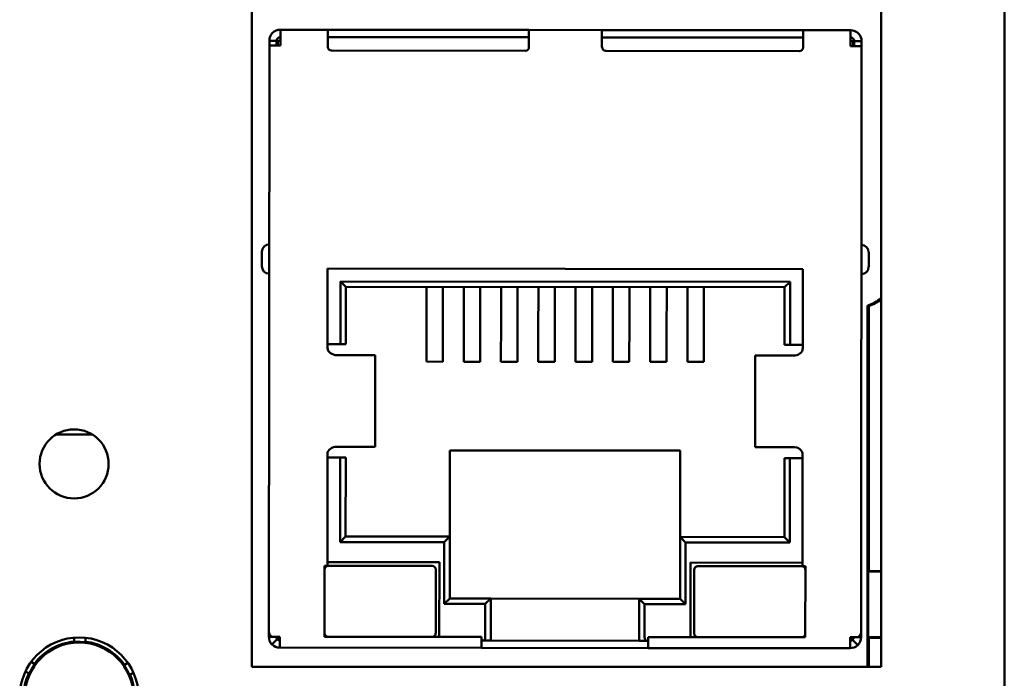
# Model space of a CAD drawing. Header units: inches. Extents: x 1.3 to 23.8, y 0.4 to 18.6.
# Tile 11 of 24: x 10.1 to 11.2, y 8.8 to 9.5. Entities that reach past the tile are written whole.
import ezdxf

# ---------------------------------------------------------------- set-up
doc = ezdxf.new("R2010")
doc.units = ezdxf.units.IN
doc.header["$LTSCALE"] = 0.8
doc.header["$MEASUREMENT"] = 0
doc.layers.add('Visible (ANSI)', color=7, linetype='Continuous', lineweight=50)

msp = doc.modelspace()

# ---------------------------------------------------------------- linework, layer by layer
at = {"layer": 'Visible (ANSI)'}
for p, q in [((11.183, 10.3681), (11.183, 8.3084)), ((11.0503, 10.1978), (11.0503, 8.801)), ((10.3725, 8.801), (10.3725, 9.5802)), ((10.4033, 9.4869), (10.4545, 9.4869)), ((10.4033, 9.4751), (10.4033, 9.4869)), ((10.4545, 9.4869), (10.4545, 9.475)), ((10.4545, 9.4869), (10.4584, 9.4869)), ((10.4584, 9.4869), (10.6671, 9.4867)), ((10.6671, 9.4867), (10.671, 9.4867)), ((10.671, 9.4867), (10.7497, 9.4866)), ((10.671, 9.4748), (10.671, 9.4867)), ((10.7537, 9.4866), (10.7497, 9.4866)), ((10.7497, 9.4748), (10.7497, 9.4866)), ((10.9623, 9.4864), (10.7537, 9.4866)), ((10.9663, 9.4864), (10.9623, 9.4864)), ((10.9663, 9.4864), (11.0175, 9.4863)), ((10.9663, 9.4864), (10.9663, 9.4746)), ((11.0175, 9.4863), (11.0175, 9.4745)), ((10.3909, 8.8385), (10.3915, 9.47)), ((10.3915, 9.47), (10.3915, 9.4751)), ((10.3993, 9.4751), (10.3915, 9.4751)), ((10.4033, 9.47), (10.3915, 9.47)), ((10.3993, 9.47), (10.3993, 9.4751)), ((10.4005, 9.4751), (10.4005, 9.47)), ((10.4033, 9.4751), (10.4005, 9.4751)), ((10.4033, 9.47), (10.4033, 9.4751)), ((10.671, 9.4788), (10.4545, 9.479)), ((10.4545, 9.4684), (10.4545, 9.475)), ((10.671, 9.4748), (10.671, 9.4682)), ((10.9663, 9.4785), (10.7497, 9.4787)), ((10.7497, 9.4748), (10.7497, 9.4681)), ((10.9663, 9.4679), (10.9663, 9.4746)), ((11.0174, 9.4694), (11.0175, 9.4745)), ((11.0174, 9.4694), (11.0293, 9.4694)), ((11.0175, 9.4745), (11.0202, 9.4745)), ((11.0202, 9.4694), (11.0202, 9.4745)), ((11.0214, 9.4745), (11.0293, 9.4745)), ((11.0214, 9.4745), (11.0214, 9.4694)), ((11.0293, 9.4694), (11.0287, 8.8379)), ((11.0293, 9.4745), (11.0293, 9.4694)), ((10.667, 9.4642), (10.4584, 9.4644)), ((10.7537, 9.4641), (10.9623, 9.4639)), ((10.3834, 9.248), (10.3834, 9.2322)), ((11.0369, 9.2316), (11.0369, 9.2473)), ((10.4542, 9.2298), (10.4541, 9.1443)), ((10.966, 9.2293), (10.4542, 9.2298)), ((10.966, 9.1439), (10.966, 9.2293)), ((10.4679, 9.1483), (10.468, 9.216)), ((10.468, 9.216), (10.9522, 9.2155)), ((10.4739, 9.2101), (10.468, 9.216)), ((10.9463, 9.2096), (10.9522, 9.2155)), ((10.9522, 9.2155), (10.9522, 9.1478)), ((10.4739, 9.2101), (10.4738, 9.1483)), ((10.9463, 9.2096), (10.4739, 9.2101)), ((10.5607, 9.21), (10.5607, 9.1954)), ((10.5784, 9.21), (10.5784, 9.1954)), ((10.6009, 9.2099), (10.6008, 9.1954)), ((10.6186, 9.2099), (10.6186, 9.1954)), ((10.641, 9.2099), (10.641, 9.1953)), ((10.6587, 9.2099), (10.6587, 9.1953)), ((10.6812, 9.2099), (10.6812, 9.1953)), ((10.6989, 9.2099), (10.6989, 9.1953)), ((10.7213, 9.2098), (10.7213, 9.1953)), ((10.7391, 9.2098), (10.739, 9.1952)), ((10.7615, 9.2098), (10.7615, 9.1952)), ((10.7792, 9.2098), (10.7792, 9.1952)), ((10.8016, 9.2098), (10.8016, 9.1952)), ((10.8194, 9.2097), (10.8194, 9.1952)), ((10.8418, 9.2097), (10.8418, 9.1952)), ((10.8595, 9.2097), (10.8595, 9.1951)), ((10.9463, 9.1478), (10.9463, 9.2096)), ((10.5607, 9.173), (10.5607, 9.1954)), ((10.5784, 9.173), (10.5784, 9.1954)), ((10.6008, 9.173), (10.6008, 9.1954)), ((10.6185, 9.173), (10.6186, 9.1954)), ((10.641, 9.173), (10.641, 9.1953)), ((10.6587, 9.1729), (10.6587, 9.1953)), ((10.6811, 9.1729), (10.6812, 9.1953)), ((10.6989, 9.1729), (10.6989, 9.1953)), ((10.7213, 9.1729), (10.7213, 9.1953)), ((10.739, 9.1729), (10.739, 9.1952)), ((10.7615, 9.1728), (10.7615, 9.1952)), ((10.7792, 9.1728), (10.7792, 9.1952)), ((10.8016, 9.1728), (10.8016, 9.1952)), ((10.8193, 9.1728), (10.8194, 9.1952)), ((10.8418, 9.1728), (10.8418, 9.1952)), ((10.8595, 9.1727), (10.8595, 9.1951)), ((11.0358, 9.1901), (11.0358, 8.801)), ((11.0369, 9.1894), (11.0369, 8.904)), ((10.5607, 9.173), (10.5606, 9.1296)), ((10.5784, 9.173), (10.5783, 9.1295)), ((10.6008, 9.173), (10.6008, 9.1295)), ((10.6185, 9.173), (10.6185, 9.1295)), ((10.641, 9.173), (10.6409, 9.1295)), ((10.6587, 9.1729), (10.6587, 9.1295)), ((10.6811, 9.1729), (10.6811, 9.1294)), ((10.6989, 9.1729), (10.6988, 9.1294)), ((10.7213, 9.1729), (10.7213, 9.1294)), ((10.739, 9.1729), (10.739, 9.1294)), ((10.7615, 9.1728), (10.7614, 9.1294)), ((10.7792, 9.1728), (10.7791, 9.1293)), ((10.8016, 9.1728), (10.8016, 9.1293)), ((10.8193, 9.1728), (10.8193, 9.1293)), ((10.8418, 9.1728), (10.8417, 9.1293)), ((10.8595, 9.1727), (10.8594, 9.1293)), ((10.4541, 9.1483), (10.4679, 9.1483)), ((10.4679, 9.1483), (10.4738, 9.1483)), ((10.9463, 9.1478), (10.9522, 9.1478)), ((10.9522, 9.1478), (10.966, 9.1478)), ((10.4734, 9.1364), (10.4644, 9.1365)), ((10.4734, 9.1364), (10.505, 9.1364)), ((10.505, 9.1364), (10.5054, 9.1364)), ((10.5053, 9.038), (10.5054, 9.1364)), ((10.9146, 9.0376), (10.9147, 9.136)), ((10.9147, 9.136), (10.9151, 9.136)), ((10.9151, 9.136), (10.9467, 9.136)), ((10.9557, 9.136), (10.9467, 9.136)), ((10.5606, 9.1296), (10.5783, 9.1295)), ((10.6008, 9.1295), (10.6185, 9.1295)), ((10.6409, 9.1295), (10.6587, 9.1295)), ((10.6811, 9.1294), (10.6988, 9.1294)), ((10.739, 9.1294), (10.7213, 9.1294)), ((10.7791, 9.1293), (10.7614, 9.1294)), ((10.8193, 9.1293), (10.8016, 9.1293)), ((10.8594, 9.1293), (10.8417, 9.1293)), ((10.2006, 9.0512), (10.1618, 9.0512)), ((10.4643, 9.038), (10.4733, 9.038)), ((10.4733, 9.038), (10.5049, 9.038)), ((10.5049, 9.038), (10.5053, 9.038)), ((10.9146, 9.0376), (10.915, 9.0376)), ((10.915, 9.0376), (10.9466, 9.0376)), ((10.9466, 9.0376), (10.9556, 9.0376)), ((10.454, 9.0302), (10.4539, 8.9097)), ((10.4678, 9.0262), (10.454, 9.0262)), ((10.4677, 8.9353), (10.4678, 9.0262)), ((10.4737, 9.0262), (10.4678, 9.0262)), ((10.4737, 9.0262), (10.4736, 8.9412)), ((10.5859, 9.034), (10.5858, 8.9411)), ((10.834, 9.0337), (10.5859, 9.034)), ((10.8339, 8.9408), (10.834, 9.0337)), ((10.9461, 8.9407), (10.9462, 9.0258)), ((10.9521, 9.0258), (10.9462, 9.0258)), ((10.9521, 9.0258), (10.952, 8.9348)), ((10.9658, 9.0257), (10.9521, 9.0258)), ((10.9657, 8.9092), (10.9658, 9.0297)), ((10.4736, 8.9412), (10.4677, 8.9353)), ((10.4736, 8.9412), (10.5858, 8.9411)), ((10.5799, 8.9352), (10.5858, 8.9411)), ((10.5858, 8.9411), (10.5858, 8.8745)), ((10.8338, 8.8743), (10.8339, 8.9408)), ((10.8339, 8.9408), (10.9461, 8.9407)), ((10.8339, 8.9408), (10.8398, 8.9349)), ((10.9461, 8.9407), (10.952, 8.9348)), ((10.5799, 8.9352), (10.4677, 8.9353)), ((10.5799, 8.8686), (10.5799, 8.9352)), ((10.8398, 8.9349), (10.8397, 8.8684)), ((10.952, 8.9348), (10.8398, 8.9349)), ((10.451, 8.9097), (10.4509, 8.8333)), ((10.4539, 8.9097), (10.451, 8.9097)), ((10.5746, 8.9135), (10.4539, 8.9136)), ((10.5667, 8.9096), (10.4549, 8.9097)), ((10.5745, 8.8332), (10.5746, 8.9135)), ((10.845, 8.8329), (10.8451, 8.9133)), ((10.8451, 8.9133), (10.9657, 8.9131)), ((10.9647, 8.9092), (10.8529, 8.9093)), ((10.9687, 8.9092), (10.9657, 8.9092)), ((10.9686, 8.8328), (10.9687, 8.9092)), ((10.5706, 8.8371), (10.5706, 8.9056)), ((10.849, 8.9054), (10.8489, 8.8369)), ((11.0364, 8.9035), (11.0369, 8.904)), ((11.0364, 8.8328), (11.0364, 8.9035)), ((11.0503, 8.9035), (11.0364, 8.9035)), ((11.0369, 8.904), (11.0503, 8.904)), ((10.5799, 8.8686), (10.5858, 8.8745)), ((10.624, 8.8686), (10.5799, 8.8686)), ((10.5858, 8.8745), (10.6299, 8.8745)), ((10.6239, 8.8332), (10.624, 8.8686)), ((10.624, 8.8686), (10.6299, 8.8745)), ((10.6299, 8.8745), (10.6298, 8.8331)), ((10.6299, 8.8745), (10.7897, 8.8743)), ((10.7897, 8.8743), (10.8338, 8.8743)), ((10.7897, 8.833), (10.7897, 8.8743)), ((10.7956, 8.8684), (10.7897, 8.8743)), ((10.8397, 8.8684), (10.7956, 8.8684)), ((10.7956, 8.8684), (10.7956, 8.833)), ((10.8338, 8.8743), (10.8397, 8.8684)), ((10.3909, 8.8334), (10.3909, 8.8385)), ((10.3943, 8.8334), (10.3909, 8.8334)), ((10.3943, 8.8334), (10.4027, 8.8334)), ((10.4027, 8.8216), (10.4027, 8.8334)), ((10.4509, 8.8333), (10.62, 8.8332)), ((10.62, 8.8332), (10.62, 8.8213)), ((10.6298, 8.8331), (10.6298, 8.8292)), ((11.0287, 8.8379), (11.0287, 8.8328)), ((10.1813, 8.8278), (10.1813, 8.8324)), ((10.1873, 8.8277), (10.1813, 8.8278)), ((10.1813, 8.8275), (10.1813, 8.8278)), ((10.1933, 8.8276), (10.1873, 8.8277)), ((10.1933, 8.8323), (10.1933, 8.8276)), ((10.1933, 8.8276), (10.1933, 8.8273)), ((10.3999, 8.8306), (10.3943, 8.825)), ((10.6223, 8.8292), (10.62, 8.8292)), ((10.6223, 8.8292), (10.6298, 8.8292)), ((10.6298, 8.8292), (10.7897, 8.8291)), ((10.7897, 8.8291), (10.7897, 8.833)), ((10.7897, 8.8291), (10.7972, 8.8291)), ((10.7995, 8.8291), (10.7972, 8.8291)), ((10.7995, 8.833), (10.9686, 8.8328)), ((10.7995, 8.8212), (10.7995, 8.833)), ((11.0168, 8.8328), (11.0252, 8.8328)), ((11.0168, 8.821), (11.0168, 8.8328)), ((11.0196, 8.83), (11.0252, 8.8244)), ((11.0252, 8.8328), (11.0287, 8.8328)), ((11.0369, 8.8323), (11.0364, 8.8328)), ((11.0364, 8.8328), (11.0503, 8.8328)), ((11.0503, 8.8323), (11.0369, 8.8323)), ((11.0369, 8.8323), (11.0369, 8.801)), ((10.4027, 8.8216), (10.62, 8.8213)), ((10.62, 8.8213), (10.7995, 8.8212)), ((10.7995, 8.8212), (11.0168, 8.821)), ((10.1348, 8.8063), (10.1388, 8.8039)), ((10.1388, 8.8039), (10.1358, 8.7988)), ((10.1388, 8.8039), (10.1391, 8.8038)), ((10.2349, 8.8027), (10.2351, 8.8028)), ((10.2351, 8.8028), (10.2392, 8.8051)), ((10.2381, 8.7976), (10.2351, 8.8028)), ((10.1327, 8.7936), (10.1287, 8.796)), ((10.1358, 8.7988), (10.1327, 8.7936)), ((10.133, 8.7935), (10.1327, 8.7936)), ((10.241, 8.7923), (10.2381, 8.7976)), ((10.241, 8.7923), (10.2408, 8.7922)), ((10.2451, 8.7946), (10.241, 8.7923)), ((11.0503, 8.801), (10.3725, 8.801))]:
    msp.add_line(p, q, dxfattribs=at)
for centre, radius in [((10.1812, 9.0194), 0.0372), ((10.1866, 8.7686), 0.064), ((10.1866, 8.7686), 0.0585)]:
    msp.add_circle(centre, radius, dxfattribs=at)
for centre, radius, start, end in [((10.4033, 9.4751), 0.0118, 89.9452, 179.9452), ((11.0175, 9.4745), 0.0118, 359.9452, 89.9452), ((10.4033, 9.4751), 0.00394, 89.9452, 179.9452), ((11.0175, 9.4745), 0.00394, 359.9452, 89.9452), ((10.4584, 9.4684), 0.00394, 179.9452, 269.9452), ((10.6671, 9.4682), 0.00394, 269.9452, 359.9452), ((10.7537, 9.4681), 0.00394, 179.9452, 269.9452), ((10.9623, 9.4679), 0.00394, 269.9452, 359.9452), ((10.3913, 9.2479), 0.00787, 89.9452, 179.9452), ((11.029, 9.2473), 0.00787, 359.9452, 89.9452), ((10.3912, 9.2322), 0.00787, 179.9452, 269.9452), ((11.029, 9.2316), 0.00787, 269.9452, 359.9452), ((11.0202, 9.2381), 0.0505, 288.0462, 306.6195), ((11.0202, 9.2381), 0.0515, 288.8764, 305.7762), ((10.4549, 8.9058), 0.00394, 89.9452, 179.9452), ((10.5667, 8.9057), 0.00394, 359.9452, 89.9452), ((10.8529, 8.9054), 0.00394, 89.9452, 179.9452), ((10.9647, 8.9053), 0.00394, 359.9452, 89.9452), ((10.4066, 8.8373), 0.00787, 209.9452, 239.9452), ((10.4548, 8.8373), 0.00394, 179.9452, 269.9452), ((10.5666, 8.8371), 0.00394, 269.9452, 359.9452), ((10.8529, 8.8369), 0.00394, 179.9452, 269.9452), ((10.9647, 8.8368), 0.00394, 269.9452, 359.9452), ((10.1866, 8.7686), 0.0598, 95.0877, 143.5673), ((10.1866, 8.7686), 0.0591, 89.3275, 95.1567), ((10.1866, 8.7686), 0.0591, 83.4983, 89.3275), ((10.1866, 8.7686), 0.0598, 35.0877, 83.5673), ((10.4027, 8.8334), 0.0118, 224.9452, 269.9452), ((10.4027, 8.8334), 0.00394, 224.9452, 269.9452), ((11.0129, 8.8367), 0.00787, 299.9452, 329.9452), ((11.0168, 8.8328), 0.00394, 269.9452, 314.9452), ((11.0168, 8.8328), 0.0118, 269.9452, 314.9452), ((10.1866, 8.7686), 0.0591, 143.4983, 149.3275), ((10.1866, 8.7686), 0.0591, 29.3275, 35.1567), ((10.1866, 8.7686), 0.0598, 155.0877, 203.5673), ((10.1866, 8.7686), 0.0591, 149.3275, 155.1567), ((10.1866, 8.7686), 0.0591, 23.4983, 29.3275), ((10.1866, 8.7686), 0.0598, 335.0877, 23.5673)]:
    msp.add_arc(centre, radius, start, end, dxfattribs=at)
for centre, start_param, end_param in [((10.6223, 8.8332), 0, 1.570796), ((10.7972, 8.833), 4.712389, 6.283185)]:
    msp.add_ellipse(centre, major_axis=(0, -0.00394), ratio=0.414214, start_param=start_param, end_param=end_param, dxfattribs=at)
for points, degree in [([(11.0369, 9.1894), (11.0363, 9.1897), (11.0358, 9.1901)], 2), ([(10.3943, 8.8334), (10.3921, 8.8351), (10.3909, 8.8368), (10.3909, 8.8385)], 3), ([(10.3909, 8.8334), (10.3909, 8.8303), (10.3921, 8.8272), (10.3943, 8.825)], 3), ([(11.0287, 8.8379), (11.0287, 8.8362), (11.0274, 8.8345), (11.0252, 8.8328)], 3), ([(11.0252, 8.8244), (11.0274, 8.8266), (11.0286, 8.8297), (11.0287, 8.8328)], 3)]:
    msp.add_open_spline(points, degree=degree, dxfattribs=at)
for points, knots in [([(10.4541, 9.1443), (10.4541, 9.1423), (10.4553, 9.1402), (10.4592, 9.1373), (10.4619, 9.1365), (10.4644, 9.1365)], [0, 0, 0, 0, 0.5, 0.5, 1, 1, 1, 1]), ([(10.9557, 9.136), (10.9581, 9.136), (10.9608, 9.1368), (10.9648, 9.1397), (10.966, 9.1418), (10.966, 9.1439)], [0, 0, 0, 0, 0.5, 0.5, 1, 1, 1, 1]), ([(10.4643, 9.038), (10.4618, 9.038), (10.4591, 9.0372), (10.4552, 9.0343), (10.454, 9.0322), (10.454, 9.0302)], [0, 0, 0, 0, 0.5, 0.5, 1, 1, 1, 1]), ([(10.9658, 9.0297), (10.9658, 9.0317), (10.9647, 9.0338), (10.9608, 9.0367), (10.9581, 9.0376), (10.9556, 9.0376)], [0, 0, 0, 0, 0.5, 0.5, 1, 1, 1, 1]), ([(10.3987, 8.8334), (10.3987, 8.8329), (10.3988, 8.8323), (10.3992, 8.8314), (10.3995, 8.831), (10.3999, 8.8306)], [-0.01526468, -0.01526468, -0.01526468, -0.01526468, -0.00763234, -0.00763234, 0, 0, 0, 0]), ([(11.0196, 8.83), (11.02, 8.8304), (11.0203, 8.8308), (11.0207, 8.8317), (11.0208, 8.8323), (11.0208, 8.8328)], [-0.01526468, -0.01526468, -0.01526468, -0.01526468, -0.00763234, -0.00763234, 0, 0, 0, 0])]:
    msp.add_open_spline(points, degree=3, knots=knots, dxfattribs=at)

doc.saveas('drawing.dxf')
